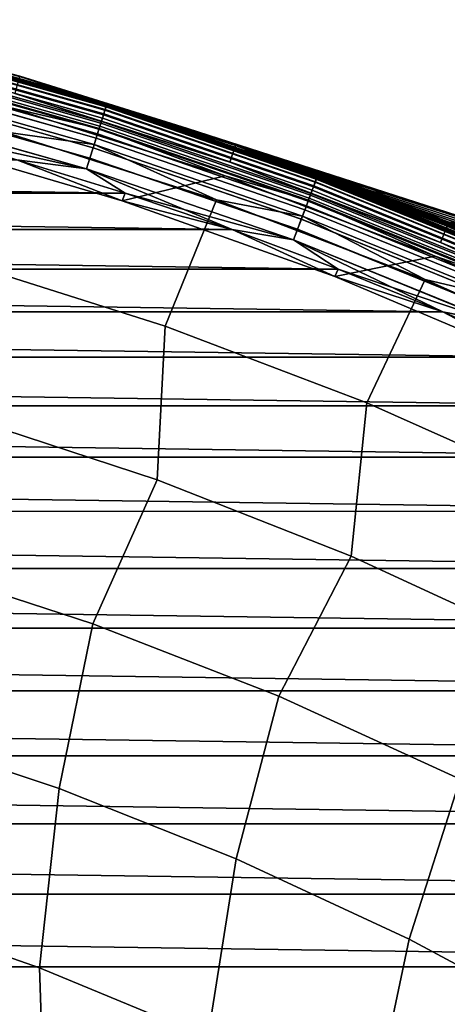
# Model space of a CAD drawing. Header units: metres. Extents: x -25 to 132, y -25 to 25.
# Tile 142 of 256: x 6.92 to 9.57, y 18.28 to 24.37. Entities that reach past the tile are written whole.
import ezdxf

# ---------------------------------------------------------------- set-up
doc = ezdxf.new("R2010")
doc.units = ezdxf.units.M
doc.layers.add('solid_12_061_071_XXX', color=7, linetype='CONTINUOUS')

msp = doc.modelspace()

# ---------------------------------------------------------------- linework, layer by layer
at = {"layer": 'solid_12_061_071_XXX'}
for points in [[(5.56303, 24.373196, 99), (6.920896, 24.02293, 99), (6.920896, 24.02293, 0.5), (5.56303, 24.373196, 0.5)], [(6.135888, 24.230074, 0.428843), (5.56303, 24.373196, 0.5), (6.920896, 24.02293, 0.5)], [(6.13591, 24.230162, 99.070518), (6.920896, 24.02293, 99), (5.56303, 24.373196, 99)], [(6.12603, 24.191147, 0.292163), (7.449365, 23.816944, 0.292163), (7.439142, 23.78426, 0.229499), (6.117624, 24.157949, 0.229499)], [(7.449444, 23.8172, 99.207253), (6.126096, 24.191406, 99.207253), (6.117709, 24.158287, 99.269958), (7.439245, 23.784592, 99.269958)], [(7.441165, 23.790731, 100.047203), (6.119288, 24.164522, 100.047203), (6.125356, 24.188486, 100.072105), (7.448545, 23.814323, 100.072105)], [(7.448545, 23.814323, 100.072105), (6.125356, 24.188486, 100.072105), (6.130263, 24.207859, 100.100952), (7.454511, 23.833399, 100.100952)], [(6.13216, 24.215353, 0.359065), (7.456818, 23.840776, 0.359065), (7.449365, 23.816944, 0.292163), (6.12603, 24.191147, 0.292163)], [(7.456872, 23.840948, 99.14032), (6.132205, 24.215528, 99.14032), (6.126096, 24.191406, 99.207253), (7.449444, 23.8172, 99.207253)], [(7.454511, 23.833399, 100.100952), (6.130263, 24.207859, 100.100952), (6.133856, 24.22205, 100.132843), (7.45888, 23.847368, 100.132843)], [(6.135888, 24.230074, 0.428843), (7.461351, 23.855268, 0.428843), (7.456818, 23.840776, 0.359065), (6.13216, 24.215353, 0.359065)], [(7.461378, 23.855354, 99.070518), (6.13591, 24.230162, 99.070518), (6.132205, 24.215528, 99.14032), (7.456872, 23.840948, 99.14032)], [(7.45888, 23.847368, 100.132843), (6.133856, 24.22205, 100.132843), (6.136025, 24.230618, 100.166801), (7.461519, 23.855804, 100.166801)], [(6.135888, 24.230074, 0.428843), (6.920896, 24.02293, 0.5), (7.461351, 23.855268, 0.428843)], [(7.461378, 23.855354, 99.070518), (6.920896, 24.02293, 99), (6.13591, 24.230162, 99.070518)], [(7.461519, 23.855804, 100.166801), (6.136025, 24.230618, 100.166801), (6.920405, 24.02124, 100.201744)], [(7.423113, 23.733015, 100.012123), (6.104443, 24.1059, 100.012123), (6.112245, 24.136707, 100.027), (7.4326, 23.763348, 100.027)], [(6.117624, 24.157949, 0.229499), (7.439142, 23.78426, 0.229499), (7.426358, 23.743389, 0.172354), (6.107111, 24.116438, 0.172354)], [(7.439245, 23.784592, 99.269958), (6.117709, 24.158287, 99.269958), (6.107214, 24.116844, 99.327164), (7.426484, 23.743792, 99.327164)], [(7.4326, 23.763348, 100.027), (6.112245, 24.136707, 100.027), (6.119288, 24.164522, 100.047203), (7.441165, 23.790731, 100.047203)], [(6.094707, 24.067455, 0.121892), (7.411275, 23.695166, 0.121892), (7.3942, 23.640574, 0.079142), (6.080666, 24.012005, 0.079142)], [(7.41142, 23.695629, 99.377686), (6.094827, 24.067926, 99.377686), (6.080799, 24.012529, 99.420509), (7.394361, 23.64109, 99.420509)], [(7.417182, 23.714052, 113.046471), (6.099565, 24.086637, 113.046471), (6.087274, 24.038103, 113.211105), (7.402236, 23.666267, 113.211105)], [(6.107111, 24.116438, 0.172354), (7.426358, 23.743389, 0.172354), (7.411275, 23.695166, 0.121892), (6.094707, 24.067455, 0.121892)], [(7.426484, 23.743792, 99.327164), (6.107214, 24.116844, 99.327164), (6.094827, 24.067926, 99.377686), (7.41142, 23.695629, 99.377686)], [(7.412996, 23.700668, 100.003029), (6.096123, 24.073044, 100.003029), (6.104443, 24.1059, 100.012123), (7.423113, 23.733015, 100.012123)], [(7.412996, 23.700668, 100.003029), (6.865837, 23.828833, 100), (6.096123, 24.073044, 100.003029)], [(7.426401, 23.743526, 112.877182), (6.107146, 24.116575, 112.877182), (6.099565, 24.086637, 113.046471), (7.417182, 23.714052, 113.046471)], [(7.426401, 23.743526, 112.877182), (6.890185, 23.916384, 112.706161), (6.107146, 24.116575, 112.877182)], [(6.080666, 24.012005, 0.079142), (7.3942, 23.640574, 0.079142), (7.375481, 23.580725, 0.044977), (6.065272, 23.951218, 0.044977)], [(7.394361, 23.64109, 99.420509), (6.080799, 24.012529, 99.420509), (6.065415, 23.951784, 99.454758), (7.375655, 23.581284, 99.454758)], [(7.402236, 23.666267, 113.211105), (6.087274, 24.038103, 113.211105), (6.070436, 23.971607, 113.368919), (7.38176, 23.6008, 113.368919)], [(8.256401, 23.595419, 100.201744), (6.920405, 24.02124, 100.201744), (6.890185, 23.916384, 112.706161), (8.220348, 23.492422, 112.706161)], [(7.461519, 23.855804, 100.166801), (6.920405, 24.02124, 100.201744), (8.256401, 23.595419, 100.201744)], [(8.381632, 23.553095, 50.610764), (8.256987, 23.59708, 0.5), (6.920896, 24.02293, 0.5), (8.234286, 23.605011, 51.711296)], [(7.461351, 23.855268, 0.428843), (6.920896, 24.02293, 0.5), (8.256987, 23.59708, 0.5)], [(8.093339, 23.653708, 52.826969), (8.234286, 23.605011, 51.711296), (6.920896, 24.02293, 0.5)], [(7.958857, 23.699295, 53.957592), (8.093339, 23.653708, 52.826969), (6.920896, 24.02293, 0.5)], [(7.958987, 23.699251, 57.718925), (7.958857, 23.699295, 53.957592), (6.920896, 24.02293, 0.5)], [(6.920896, 24.02293, 0.5), (7.959039, 23.699234, 61.5718), (7.959039, 23.699234, 61.416809)], [(7.959421, 23.699106, 65.18618), (7.959039, 23.699234, 61.5718), (6.920896, 24.02293, 0.5)], [(7.960622, 23.698702, 68.879868), (7.959421, 23.699106, 65.18618), (6.920896, 24.02293, 0.5)], [(6.920896, 24.02293, 99), (8.256987, 23.59708, 99), (7.960622, 23.698702, 68.879868), (6.920896, 24.02293, 0.5)], [(7.959039, 23.699234, 61.416809), (7.958987, 23.699251, 57.718925), (6.920896, 24.02293, 0.5)], [(7.461378, 23.855354, 99.070518), (8.256987, 23.59708, 99), (6.920896, 24.02293, 99)], [(6.065272, 23.951218, 0.044977), (7.375481, 23.580725, 0.044977), (7.3555, 23.516844, 0.020093), (6.048841, 23.886332, 0.020093)], [(7.375655, 23.581284, 99.454758), (6.065415, 23.951784, 99.454758), (6.048992, 23.886929, 99.479729), (7.355684, 23.517431, 99.479729)], [(7.38176, 23.6008, 113.368919), (6.070436, 23.971607, 113.368919), (6.82182, 23.679083, 113.5177)], [(6.048841, 23.886332, 0.020093), (7.3555, 23.516844, 0.020093), (7.334664, 23.450228, 0.004998), (6.031706, 23.81867, 0.004998)], [(7.355684, 23.517431, 99.479729), (6.048992, 23.886929, 99.479729), (6.031863, 23.819286, 99.494911), (7.334855, 23.450836, 99.494911)], [(7.426401, 23.743526, 112.877182), (8.220348, 23.492422, 112.706161), (6.890185, 23.916384, 112.706161)], [(6.031706, 23.81867, 0.004998), (7.334664, 23.450228, 0.004998), (6.229497, 23.694794)], [(7.334855, 23.450836, 99.494911), (6.031863, 23.819286, 99.494911), (6.903671, 23.507217, 99.5)], [(7.555747, 23.25354, 100), (6.21553, 23.647062, 100), (6.865837, 23.828833, 100), (8.191223, 23.406343, 100)], [(7.412996, 23.700668, 100.003029), (8.191223, 23.406343, 100), (6.865837, 23.828833, 100)], [(7.449365, 23.816944, 0.292163), (8.750075, 23.370411, 0.292163), (8.738067, 23.338339, 0.229499), (7.439142, 23.78426, 0.229499)], [(8.750169, 23.370661, 99.207253), (7.449444, 23.8172, 99.207253), (7.439245, 23.784592, 99.269958), (8.738189, 23.338663, 99.269958)], [(8.740444, 23.344688, 100.047203), (7.441165, 23.790731, 100.047203), (7.448545, 23.814323, 100.072105), (8.749112, 23.367838, 100.072105)], [(8.749112, 23.367838, 100.072105), (7.448545, 23.814323, 100.072105), (7.454511, 23.833399, 100.100952), (8.75612, 23.386555, 100.100952)], [(7.456818, 23.840776, 0.359065), (8.75883, 23.393795, 0.359065), (8.750075, 23.370411, 0.292163), (7.449365, 23.816944, 0.292163)], [(8.758894, 23.393963, 99.14032), (7.456872, 23.840948, 99.14032), (7.449444, 23.8172, 99.207253), (8.750169, 23.370661, 99.207253)], [(8.75612, 23.386555, 100.100952), (7.454511, 23.833399, 100.100952), (7.45888, 23.847368, 100.132843), (8.761252, 23.400263, 100.132843)], [(7.461351, 23.855268, 0.428843), (8.764154, 23.408014, 0.428843), (8.75883, 23.393795, 0.359065), (7.456818, 23.840776, 0.359065)], [(8.764186, 23.4081, 99.070518), (7.461378, 23.855354, 99.070518), (7.456872, 23.840948, 99.14032), (8.758894, 23.393963, 99.14032)], [(8.761252, 23.400263, 100.132843), (7.45888, 23.847368, 100.132843), (7.461519, 23.855804, 100.166801), (8.764351, 23.408541, 100.166801)], [(7.461351, 23.855268, 0.428843), (8.256987, 23.59708, 0.5), (8.764154, 23.408014, 0.428843)], [(8.764186, 23.4081, 99.070518), (8.256987, 23.59708, 99), (7.461378, 23.855354, 99.070518)], [(8.764351, 23.408541, 100.166801), (7.461519, 23.855804, 100.166801), (8.256401, 23.595419, 100.201744)], [(8.71924, 23.288054, 100.012123), (7.423113, 23.733015, 100.012123), (7.4326, 23.763348, 100.027), (8.730384, 23.317818, 100.027)], [(7.439142, 23.78426, 0.229499), (8.738067, 23.338339, 0.229499), (8.723052, 23.298235, 0.172354), (7.426358, 23.743389, 0.172354)], [(8.738189, 23.338663, 99.269958), (7.439245, 23.784592, 99.269958), (7.426484, 23.743792, 99.327164), (8.723199, 23.298628, 99.327164)], [(8.730384, 23.317818, 100.027), (7.4326, 23.763348, 100.027), (7.441165, 23.790731, 100.047203), (8.740444, 23.344688, 100.047203)], [(7.334664, 23.450228, 0.004998), (6.90367, 23.507217), (6.229497, 23.694794)], [(7.411275, 23.695166, 0.121892), (8.705335, 23.250916, 0.121892), (8.685278, 23.197346, 0.079142), (7.3942, 23.640574, 0.079142)], [(8.705505, 23.251369, 99.377686), (7.41142, 23.695629, 99.377686), (7.394361, 23.64109, 99.420509), (8.685468, 23.197853, 99.420509)], [(8.712273, 23.269445, 113.046471), (7.417182, 23.714052, 113.046471), (7.402236, 23.666267, 113.211105), (8.694717, 23.222557, 113.211105)], [(7.426358, 23.743389, 0.172354), (8.723052, 23.298235, 0.172354), (8.705335, 23.250916, 0.121892), (7.411275, 23.695166, 0.121892)], [(8.723199, 23.298628, 99.327164), (7.426484, 23.743792, 99.327164), (7.41142, 23.695629, 99.377686), (8.705505, 23.251369, 99.377686)], [(8.707356, 23.256313, 100.003029), (7.412996, 23.700668, 100.003029), (7.423113, 23.733015, 100.012123), (8.71924, 23.288054, 100.012123)], [(8.707356, 23.256313, 100.003029), (8.191223, 23.406343, 100), (7.412996, 23.700668, 100.003029)], [(8.723102, 23.298368, 112.877182), (7.426401, 23.743526, 112.877182), (7.417182, 23.714052, 113.046471), (8.712273, 23.269445, 113.046471)], [(8.723102, 23.298368, 112.877182), (8.220348, 23.492422, 112.706161), (7.426401, 23.743526, 112.877182)], [(9.059196, 23.327427, 52.93861), (8.093339, 23.653708, 52.826969), (7.958857, 23.699295, 53.957592), (8.913667, 23.383766, 54.224808)], [(9.241567, 23.277792, 54.324528), (7.958857, 23.699295, 53.957592), (7.958987, 23.699251, 57.718925), (10.339952, 22.93154, 58.357754)], [(8.913667, 23.383766, 54.224808), (7.958857, 23.699295, 53.957592), (9.241567, 23.277792, 54.324528)], [(10.339952, 22.93154, 58.357754), (7.958987, 23.699251, 57.718925), (7.959039, 23.699234, 61.416809), (10.338239, 22.932114, 62.089798)], [(10.337185, 22.932482, 65.822029), (10.338239, 22.932114, 62.089798), (7.959039, 23.699234, 61.5718), (7.959421, 23.699106, 65.18618)], [(10.338239, 22.932114, 62.089798), (7.959039, 23.699234, 61.416809), (7.959039, 23.699234, 61.5718)], [(10.337185, 22.932482, 65.822029), (7.959421, 23.699106, 65.18618), (7.960622, 23.698702, 68.879868), (9.287015, 23.263248, 69.22007)], [(8.256987, 23.59708, 99), (8.404569, 23.54492, 69.806091), (7.960622, 23.698702, 68.879868)], [(8.55058, 23.502666, 69.032028), (7.960622, 23.698702, 68.879868), (8.404569, 23.54492, 69.806091)], [(8.55058, 23.502666, 69.032028), (9.287015, 23.263248, 69.22007), (7.960622, 23.698702, 68.879868)], [(6.21553, 23.647062, 100), (7.555747, 23.25354, 100), (7.55557, 23.253599, 99.5), (6.215683, 23.647026, 99.5)], [(6.215683, 23.647026, 99.5), (7.55557, 23.253599, 99.5), (6.903671, 23.507217, 99.5)], [(8.138785, 23.259329, 113.5177), (6.82182, 23.679083, 113.5177), (6.549586, 22.87991, 114.731659), (7.821014, 22.477079, 114.731659)], [(7.38176, 23.6008, 113.368919), (6.82182, 23.679083, 113.5177), (8.138785, 23.259329, 113.5177)], [(7.3942, 23.640574, 0.079142), (8.685278, 23.197346, 0.079142), (8.663291, 23.13862, 0.044977), (7.375481, 23.580725, 0.044977)], [(8.685468, 23.197853, 99.420509), (7.394361, 23.64109, 99.420509), (7.375655, 23.581284, 99.454758), (8.663496, 23.139168, 99.454758)], [(8.694717, 23.222557, 113.211105), (7.402236, 23.666267, 113.211105), (7.38176, 23.6008, 113.368919), (8.670666, 23.158318, 113.368919)], [(9.21213, 23.267256, 51.671501), (8.234286, 23.605011, 51.711296), (8.093339, 23.653708, 52.826969), (9.059196, 23.327427, 52.93861)], [(7.375481, 23.580725, 0.044977), (8.663291, 23.13862, 0.044977), (8.639821, 23.075935, 0.020093), (7.3555, 23.516844, 0.020093)], [(8.663496, 23.139168, 99.454758), (7.375655, 23.581284, 99.454758), (7.355684, 23.517431, 99.479729), (8.640038, 23.076513, 99.479729)], [(8.670666, 23.158318, 113.368919), (7.38176, 23.6008, 113.368919), (8.138785, 23.259329, 113.5177)], [(9.566419, 23.09536, 100.201744), (8.256401, 23.595419, 100.201744), (8.220348, 23.492422, 112.706161), (9.524647, 22.994547, 112.706161)], [(9.373337, 23.202702, 50.424129), (8.381632, 23.553095, 50.610764), (8.234286, 23.605011, 51.711296), (9.21213, 23.267256, 51.671501)], [(8.764351, 23.408541, 100.166801), (8.256401, 23.595419, 100.201744), (9.566419, 23.09536, 100.201744)], [(9.592486, 23.086451, 43.293488), (9.567097, 23.096983, 0.5), (8.256987, 23.59708, 0.5), (9.400238, 23.165396, 44.299862)], [(8.764154, 23.408014, 0.428843), (8.256987, 23.59708, 0.5), (9.567097, 23.096983, 0.5)], [(9.214471, 23.239912, 45.31855), (9.400238, 23.165396, 44.299862), (8.256987, 23.59708, 0.5)], [(9.035082, 23.31024, 46.35014), (9.214471, 23.239912, 45.31855), (8.256987, 23.59708, 0.5)], [(8.862124, 23.376543, 47.394764), (9.035082, 23.31024, 46.35014), (8.256987, 23.59708, 0.5)], [(8.695552, 23.439014, 48.452881), (8.862124, 23.376543, 47.394764), (8.256987, 23.59708, 0.5)], [(8.535398, 23.497808, 49.524723), (8.695552, 23.439014, 48.452881), (8.256987, 23.59708, 0.5)], [(8.381632, 23.553095, 50.610764), (8.535398, 23.497808, 49.524723), (8.256987, 23.59708, 0.5)], [(8.256987, 23.59708, 99), (9.567097, 23.096983, 99), (8.852412, 23.380222, 70.718636), (8.404569, 23.54492, 69.806091)], [(8.764186, 23.4081, 99.070518), (9.567097, 23.096983, 99), (8.256987, 23.59708, 99)], [(7.3555, 23.516844, 0.020093), (8.639821, 23.075935, 0.020093), (8.615348, 23.010569, 0.004998), (7.334664, 23.450228, 0.004998)], [(8.640038, 23.076513, 99.479729), (7.355684, 23.517431, 99.479729), (7.334855, 23.450836, 99.494911), (8.615571, 23.011166, 99.494911)], [(9.54269, 23.133545, 49.196495), (8.535398, 23.497808, 49.524723), (8.381632, 23.553095, 50.610764), (9.373337, 23.202702, 50.424129)], [(9.027545, 23.323586, 70.029533), (8.404569, 23.54492, 69.806091), (8.852412, 23.380222, 70.718636)], [(9.187585, 23.295523, 69.202774), (8.55058, 23.502666, 69.032028), (8.404569, 23.54492, 69.806091), (9.027545, 23.323586, 70.029533)], [(-7.572458, 23.300383), (-6.903797, 23.507181), (7.572332, 23.300423)], [(-6.903797, 23.507181), (6.90367, 23.507217), (7.572332, 23.300423)], [(7.334664, 23.450228, 0.004998), (7.572332, 23.300423), (6.90367, 23.507217)], [(7.334855, 23.450836, 99.494911), (6.903671, 23.507217, 99.5), (7.55557, 23.253599, 99.5), (7.572333, 23.300423, 99.5)], [(7.334664, 23.450228, 0.004998), (8.615348, 23.010569, 0.004998), (7.572332, 23.300423)], [(7.334855, 23.450836, 99.494911), (7.572333, 23.300423, 99.5), (8.234691, 23.074656, 99.5)], [(8.615571, 23.011166, 99.494911), (7.334855, 23.450836, 99.494911), (8.234691, 23.074656, 99.5)], [(8.723102, 23.298368, 112.877182), (9.524647, 22.994547, 112.706161), (8.220348, 23.492422, 112.706161)], [(9.54269, 23.133545, 49.196495), (8.695552, 23.439014, 48.452881), (8.535398, 23.497808, 49.524723)], [(8.55058, 23.502666, 69.032028), (9.187585, 23.295523, 69.202774), (9.287015, 23.263248, 69.22007)], [(8.870564, 22.78442, 100), (7.555747, 23.25354, 100), (8.191223, 23.406343, 100), (9.490893, 22.91017, 100)], [(8.707356, 23.256313, 100.003029), (9.490893, 22.91017, 100), (8.191223, 23.406343, 100)], [(9.54269, 23.133545, 49.196495), (9.720062, 23.059557, 47.988598), (8.862124, 23.376543, 47.394764), (8.695552, 23.439014, 48.452881)], [(8.75883, 23.393795, 0.359065), (10.034242, 22.875767, 0.359065), (10.024212, 22.852901, 0.292163), (8.750075, 23.370411, 0.292163)], [(10.034314, 22.875933, 99.14032), (8.758894, 23.393963, 99.14032), (8.750169, 23.370661, 99.207253), (10.024319, 22.853146, 99.207253)], [(10.031137, 22.868689, 100.100952), (8.75612, 23.386555, 100.100952), (8.761252, 23.400263, 100.132843), (10.037017, 22.882093, 100.132843)], [(8.764154, 23.408014, 0.428843), (10.040341, 22.889673, 0.428843), (10.034242, 22.875767, 0.359065), (8.75883, 23.393795, 0.359065)], [(10.040378, 22.889755, 99.070518), (8.764186, 23.4081, 99.070518), (8.758894, 23.393963, 99.14032), (10.034314, 22.875933, 99.14032)], [(10.037017, 22.882093, 100.132843), (8.761252, 23.400263, 100.132843), (8.764351, 23.408541, 100.166801), (10.040566, 22.890186, 100.166801)], [(8.764154, 23.408014, 0.428843), (9.567097, 23.096983, 0.5), (10.040341, 22.889673, 0.428843)], [(10.040378, 22.889755, 99.070518), (9.567097, 23.096983, 99), (8.764186, 23.4081, 99.070518)], [(10.040566, 22.890186, 100.166801), (8.764351, 23.408541, 100.166801), (9.566419, 23.09536, 100.201744)], [(8.738067, 23.338339, 0.229499), (10.010455, 22.821539, 0.229499), (9.993254, 22.782322, 0.172354), (8.723052, 23.298235, 0.172354)], [(10.010594, 22.821857, 99.269958), (8.738189, 23.338663, 99.269958), (8.723199, 23.298628, 99.327164), (9.993423, 22.782707, 99.327164)], [(10.001653, 22.801472, 100.027), (8.730384, 23.317818, 100.027), (8.740444, 23.344688, 100.047203), (10.013179, 22.827747, 100.047203)], [(8.750075, 23.370411, 0.292163), (10.024212, 22.852901, 0.292163), (10.010455, 22.821539, 0.229499), (8.738067, 23.338339, 0.229499)], [(10.024319, 22.853146, 99.207253), (8.750169, 23.370661, 99.207253), (8.738189, 23.338663, 99.269958), (10.010594, 22.821857, 99.269958)], [(10.013179, 22.827747, 100.047203), (8.740444, 23.344688, 100.047203), (8.749112, 23.367838, 100.072105), (10.023108, 22.850386, 100.072105)], [(10.023108, 22.850386, 100.072105), (8.749112, 23.367838, 100.072105), (8.75612, 23.386555, 100.100952), (10.031137, 22.868689, 100.100952)], [(9.567097, 23.096983, 99), (9.30418, 23.204144, 71.618217), (8.852412, 23.380222, 70.718636)], [(9.499767, 23.135107, 70.998978), (8.852412, 23.380222, 70.718636), (9.30418, 23.204144, 71.618217)], [(9.64962, 23.10763, 70.177582), (9.027545, 23.323586, 70.029533), (8.852412, 23.380222, 70.718636), (9.499767, 23.135107, 70.998978)], [(9.720062, 23.059557, 47.988598), (9.905324, 22.980515, 46.800434), (9.035082, 23.31024, 46.35014), (8.862124, 23.376543, 47.394764)], [(8.913667, 23.383766, 54.224808), (9.241567, 23.277792, 54.324528), (9.902463, 23.067743, 54.502533)], [(8.913667, 23.383766, 54.224808), (9.902463, 23.067743, 54.502533), (10.034458, 23.008667, 53.244087), (9.059196, 23.327427, 52.93861)], [(9.059196, 23.327427, 52.93861), (10.034458, 23.008667, 53.244087), (10.173822, 22.945559, 52.004524), (9.21213, 23.267256, 51.671501)], [(-8.234815, 23.074612), (-7.572458, 23.300383), (8.234691, 23.074656)], [(-7.572458, 23.300383), (7.572332, 23.300423), (8.234691, 23.074656)], [(7.55557, 23.253599, 99.5), (8.234691, 23.074656, 99.5), (7.572333, 23.300423, 99.5)], [(8.615348, 23.010569, 0.004998), (8.234691, 23.074656), (7.572332, 23.300423)], [(9.980906, 22.754171, 113.046471), (8.712273, 23.269445, 113.046471), (8.694717, 23.222557, 113.211105), (9.960793, 22.708323, 113.211105)], [(8.723052, 23.298235, 0.172354), (9.993254, 22.782322, 0.172354), (9.972957, 22.736052, 0.121892), (8.705335, 23.250916, 0.121892)], [(9.993423, 22.782707, 99.327164), (8.723199, 23.298628, 99.327164), (8.705505, 23.251369, 99.377686), (9.973152, 22.736496, 99.377686)], [(9.975272, 22.741331, 100.003029), (8.707356, 23.256313, 100.003029), (8.71924, 23.288054, 100.012123), (9.988887, 22.772367, 100.012123)], [(9.993311, 22.782454, 112.877182), (8.723102, 23.298368, 112.877182), (8.712273, 23.269445, 113.046471), (9.980906, 22.754171, 113.046471)], [(9.988887, 22.772367, 100.012123), (8.71924, 23.288054, 100.012123), (8.730384, 23.317818, 100.027), (10.001653, 22.801472, 100.027)], [(9.993311, 22.782454, 112.877182), (9.524647, 22.994547, 112.706161), (8.723102, 23.298368, 112.877182)], [(9.027545, 23.323586, 70.029533), (9.64962, 23.10763, 70.177582), (9.831031, 23.090803, 69.379219), (9.187585, 23.295523, 69.202774)], [(9.905324, 22.980515, 46.800434), (10.098349, 22.896194, 45.632004), (9.214471, 23.239912, 45.31855), (9.035082, 23.31024, 46.35014)], [(9.187585, 23.295523, 69.202774), (9.831031, 23.090803, 69.379219), (9.287015, 23.263248, 69.22007)], [(9.21213, 23.267256, 51.671501), (10.173822, 22.945559, 52.004524), (10.321204, 22.87797, 50.784348), (9.373337, 23.202702, 50.424129)], [(10.530898, 22.872667, 54.695328), (9.241567, 23.277792, 54.324528), (10.339952, 22.93154, 58.357754)], [(9.902463, 23.067743, 54.502533), (9.241567, 23.277792, 54.324528), (10.530898, 22.872667, 54.695328)], [(7.55557, 23.253599, 99.5), (8.870778, 22.784334, 99.5), (8.234691, 23.074656, 99.5)], [(7.555747, 23.25354, 100), (8.870564, 22.78442, 100), (8.870778, 22.784334, 99.5), (7.55557, 23.253599, 99.5)], [(9.430142, 22.766394, 113.5177), (8.138785, 23.259329, 113.5177), (7.821014, 22.477079, 114.731659), (9.067879, 22.003656, 114.731659)], [(8.670666, 23.158318, 113.368919), (8.138785, 23.259329, 113.5177), (9.430142, 22.766394, 113.5177)], [(9.960793, 22.708323, 113.211105), (8.694717, 23.222557, 113.211105), (8.670666, 23.158318, 113.368919), (9.93324, 22.645506, 113.368919)], [(8.705335, 23.250916, 0.121892), (9.972957, 22.736052, 0.121892), (9.94998, 22.683668, 0.079142), (8.685278, 23.197346, 0.079142)], [(9.973152, 22.736496, 99.377686), (8.705505, 23.251369, 99.377686), (8.685468, 23.197853, 99.420509), (9.950197, 22.684164, 99.420509)], [(9.975272, 22.741331, 100.003029), (9.490893, 22.91017, 100), (8.707356, 23.256313, 100.003029)], [(10.299009, 22.806372, 44.483303), (9.400238, 23.165396, 44.299862), (9.214471, 23.239912, 45.31855), (10.098349, 22.896194, 45.632004)], [(10.476041, 22.88991, 69.559586), (10.575583, 22.859158, 69.551697), (10.337185, 22.932482, 65.822029), (9.287015, 23.263248, 69.22007)], [(10.188242, 22.979025, 69.478706), (10.476041, 22.88991, 69.559586), (9.287015, 23.263248, 69.22007)], [(9.831031, 23.090803, 69.379219), (10.188242, 22.979025, 69.478706), (9.287015, 23.263248, 69.22007)], [(8.685278, 23.197346, 0.079142), (9.94998, 22.683668, 0.079142), (9.92479, 22.626244, 0.044977), (8.663291, 23.13862, 0.044977)], [(9.950197, 22.684164, 99.420509), (8.685468, 23.197853, 99.420509), (8.663496, 23.139168, 99.454758), (9.925025, 22.626778, 99.454758)], [(9.93324, 22.645506, 113.368919), (8.670666, 23.158318, 113.368919), (9.430142, 22.766394, 113.5177)], [(9.567097, 23.096983, 99), (9.758371, 23.016825, 72.502327), (9.30418, 23.204144, 71.618217)], [(9.973263, 22.934818, 71.947441), (9.30418, 23.204144, 71.618217), (9.758371, 23.016825, 72.502327)], [(10.105178, 22.911419, 71.123093), (9.499767, 23.135107, 70.998978), (9.30418, 23.204144, 71.618217), (9.973263, 22.934818, 71.947441)], [(9.373337, 23.202702, 50.424129), (10.321204, 22.87797, 50.784348), (10.476479, 22.805696, 49.583553), (9.54269, 23.133545, 49.196495)], [(10.507176, 22.710823, 43.354328), (9.592486, 23.086451, 43.293488), (9.400238, 23.165396, 44.299862), (10.299009, 22.806372, 44.483303)], [(8.663291, 23.13862, 0.044977), (9.92479, 22.626244, 0.044977), (9.897903, 22.564945, 0.020093), (8.639821, 23.075935, 0.020093)], [(9.925025, 22.626778, 99.454758), (8.663496, 23.139168, 99.454758), (8.640038, 23.076513, 99.479729), (9.89815, 22.565512, 99.479729)], [(9.499767, 23.135107, 70.998978), (10.105178, 22.911419, 71.123093), (10.273077, 22.89632, 70.325005), (9.64962, 23.10763, 70.177582)], [(10.846337, 22.522633, 100.201744), (9.566419, 23.09536, 100.201744), (9.524647, 22.994547, 112.706161), (10.798974, 22.424322, 112.706161)], [(9.54269, 23.133545, 49.196495), (10.476479, 22.805696, 49.583553), (10.639521, 22.728537, 48.402142), (9.720062, 23.059557, 47.988598)], [(10.040566, 22.890186, 100.166801), (9.566419, 23.09536, 100.201744), (10.846337, 22.522633, 100.201744)], [(-8.890509, 22.829998), (-8.234815, 23.074612), (8.890386, 22.830048)], [(-8.234815, 23.074612), (8.234691, 23.074656), (8.890386, 22.830048)], [(8.615571, 23.011166, 99.494911), (8.234691, 23.074656, 99.5), (8.870778, 22.784334, 99.5), (8.890386, 22.830048, 99.5)], [(8.615348, 23.010569, 0.004998), (8.890386, 22.830048), (8.234691, 23.074656)], [(8.639821, 23.075935, 0.020093), (9.897903, 22.564945, 0.020093), (9.869866, 22.501028, 0.004998), (8.615348, 23.010569, 0.004998)], [(9.89815, 22.565512, 99.479729), (8.640038, 23.076513, 99.479729), (8.615571, 23.011166, 99.494911), (9.870122, 22.50161, 99.494911)], [(8.615348, 23.010569, 0.004998), (9.869866, 22.501028, 0.004998), (8.890386, 22.830048)], [(8.615571, 23.011166, 99.494911), (8.890386, 22.830048, 99.5), (9.53886, 22.566792, 99.5)], [(9.870122, 22.50161, 99.494911), (8.615571, 23.011166, 99.494911), (9.53886, 22.566792, 99.5)], [(9.993311, 22.782454, 112.877182), (10.798974, 22.424322, 112.706161), (9.524647, 22.994547, 112.706161)], [(10.15711, 22.240721, 100), (8.870564, 22.78442, 100), (9.490893, 22.91017, 100), (10.76073, 22.341881, 100)], [(9.975272, 22.741331, 100.003029), (10.76073, 22.341881, 100), (9.490893, 22.91017, 100)], [(7.770621, 21.525898, 115.914597), (7.821014, 22.477079, 114.731659), (6.549586, 22.87991, 114.731659), (6.545088, 21.92963, 115.914597)], [(-9.538982, 22.56674), (-8.890509, 22.829998), (9.538859, 22.566792)], [(-8.890509, 22.829998), (8.890386, 22.830048), (9.538859, 22.566792)], [(8.870564, 22.78442, 100), (10.15711, 22.240721, 100), (10.156986, 22.240778, 99.5), (8.870778, 22.784334, 99.5)], [(8.870778, 22.784334, 99.5), (9.53886, 22.566792, 99.5), (8.890386, 22.830048, 99.5)], [(8.870778, 22.784334, 99.5), (10.156986, 22.240778, 99.5), (9.53886, 22.566792, 99.5)], [(9.869866, 22.501028, 0.004998), (9.538859, 22.566792), (8.890386, 22.830048)], [(10.691826, 22.201826, 113.5177), (9.430142, 22.766394, 113.5177), (9.067879, 22.003656, 114.731659), (10.286265, 21.46113, 114.731659)], [(9.93324, 22.645506, 113.368919), (9.430142, 22.766394, 113.5177), (10.691826, 22.201826, 113.5177)], [(-10.179576, 22.28511), (-9.538982, 22.56674), (10.179455, 22.285166)], [(-9.538982, 22.56674), (9.538859, 22.566792), (10.179455, 22.285166)], [(9.869866, 22.501028, 0.004998), (10.179455, 22.285166), (9.538859, 22.566792)], [(9.870122, 22.50161, 99.494911), (9.53886, 22.566792, 99.5), (10.156986, 22.240778, 99.5), (10.179456, 22.285166, 99.5)], [(8.971452, 21.053738, 115.914597), (9.067879, 22.003656, 114.731659), (7.821014, 22.477079, 114.731659), (7.770621, 21.525898, 115.914597)], [(-10.811984, 21.985245), (-10.179576, 22.28511), (10.811865, 21.985304)], [(-10.179576, 22.28511), (10.179455, 22.285166), (10.811865, 21.985304)], [(10.143764, 20.51465, 115.914597), (10.286265, 21.46113, 114.731659), (9.067879, 22.003656, 114.731659), (8.971452, 21.053738, 115.914597)], [(-11.435482, 21.667479), (-10.811984, 21.985245), (11.435364, 21.667542)], [(-10.811984, 21.985245), (10.811865, 21.985304), (11.435364, 21.667542)], [(7.770621, 21.525898, 115.914597), (6.545088, 21.92963, 115.914597), (6.201459, 21.017588, 117.049759), (7.374183, 20.63537, 117.049759)], [(-12.049646, 21.332041), (-11.435482, 21.667479), (12.049531, 21.332108)], [(-11.435482, 21.667479), (11.435364, 21.667542), (12.049531, 21.332108)], [(8.971452, 21.053738, 115.914597), (7.770621, 21.525898, 115.914597), (7.374183, 20.63537, 117.049759), (8.523544, 20.187775, 117.049759)], [(-12.65407, 20.979143), (-12.049646, 21.332041), (12.653955, 20.979212)], [(-12.049646, 21.332041), (12.049531, 21.332108), (12.653955, 20.979212)], [(6.201459, 21.017588, 117.049759), (6.045485, 19.990921, 118.134232), (7.164703, 19.617641, 118.134232), (7.374183, 20.63537, 117.049759)], [(10.143764, 20.51465, 115.914597), (8.971452, 21.053738, 115.914597), (8.523544, 20.187775, 117.049759), (9.645901, 19.67622, 117.049759)], [(-13.248054, 20.609196), (-12.65407, 20.979143), (13.247942, 20.609268)], [(-12.65407, 20.979143), (12.653955, 20.979212), (13.247942, 20.609268)], [(-13.83131, 20.222385), (-13.248054, 20.609196), (13.831201, 20.22246)], [(-13.248054, 20.609196), (13.247942, 20.609268), (13.831201, 20.22246)], [(7.374183, 20.63537, 117.049759), (7.164703, 19.617641, 118.134232), (8.261057, 19.181757, 118.134232), (8.523544, 20.187775, 117.049759)], [(-14.403261, 19.81908), (-13.83131, 20.222385), (14.403153, 19.819159)], [(-13.83131, 20.222385), (13.831201, 20.22246), (14.403153, 19.819159)], [(8.523544, 20.187775, 117.049759), (8.261057, 19.181757, 118.134232), (9.331047, 18.684656, 118.134232), (9.645901, 19.67622, 117.049759)], [(6.045485, 19.990921, 118.134232), (5.980064, 18.878574, 119.16523), (7.043921, 18.507969, 119.16523), (7.164703, 19.617641, 118.134232)], [(-14.963406, 19.399651), (-14.403261, 19.81908), (14.963301, 19.399731)], [(-14.403261, 19.81908), (14.403153, 19.819159), (14.963301, 19.399731)], [(9.645901, 19.67622, 117.049759), (9.331047, 18.684656, 118.134232), (10.37126, 18.12793, 118.134232), (10.737697, 19.102327, 117.049759)], [(7.164703, 19.617641, 118.134232), (7.043921, 18.507969, 119.16523), (8.08498, 18.077469, 119.16523), (8.261057, 19.181757, 118.134232)], [(-15.511446, 18.964308), (-14.963406, 19.399651), (15.511344, 18.964392)], [(-14.963406, 19.399651), (14.963301, 19.399731), (15.511344, 18.964392)], [(8.261057, 19.181757, 118.134232), (8.08498, 18.077469, 119.16523), (9.099874, 17.588463, 119.16523), (9.331047, 18.684656, 118.134232)], [(-16.046734, 18.513569), (-15.511446, 18.964308), (16.046635, 18.513655)], [(-15.511446, 18.964308), (15.511344, 18.964392), (16.046635, 18.513655)], [(7.085052, 17.273724, 120.140106), (7.043921, 18.507969, 119.16523), (5.980064, 18.878574, 119.16523), (6.107105, 17.643206, 120.140106)], [(9.331047, 18.684656, 118.134232), (9.099874, 17.588463, 119.16523), (10.08532, 17.042538, 119.16523), (10.37126, 18.12793, 118.134232)], [(-16.568956, 18.047707), (-16.046734, 18.513569), (16.568859, 18.047794)], [(-16.046734, 18.513569), (16.046635, 18.513655), (16.568859, 18.047794)], [(8.040785, 16.850082, 120.140106), (8.08498, 18.077469, 119.16523), (7.043921, 18.507969, 119.16523), (7.085052, 17.273724, 120.140106)]]:
    msp.add_3dface(points, dxfattribs=at)

doc.saveas('drawing.dxf')
